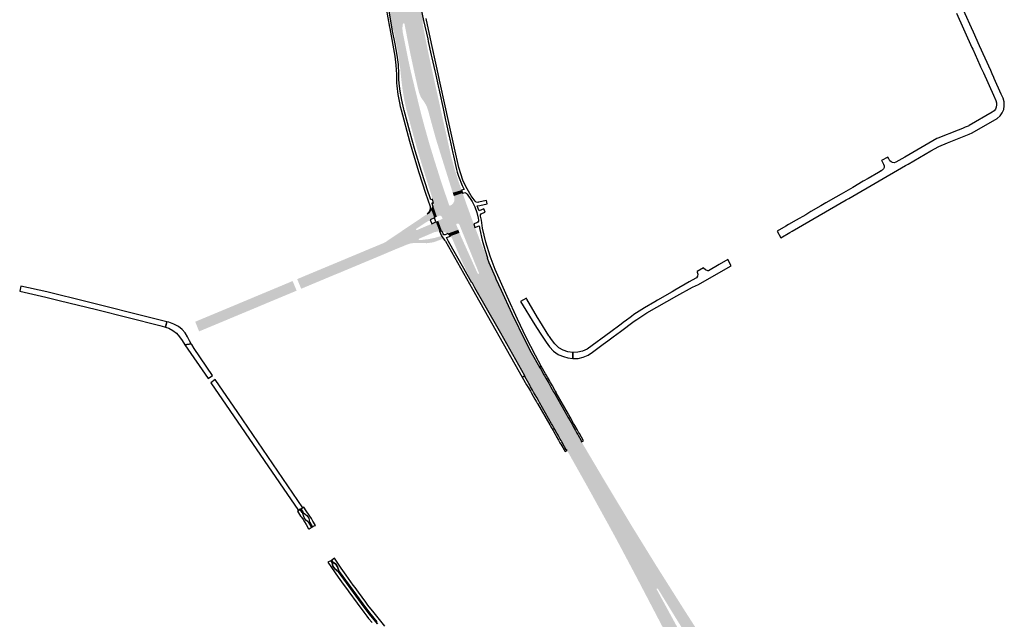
# Model space of a CAD drawing. Header units: metres. Extents: x 124582 to 143330, y 393481 to 406815.
# Tile 67 of 134: x 135129 to 135833, y 396115 to 396544. Entities that reach past the tile are written whole.
import ezdxf

# ---------------------------------------------------------------- set-up
doc = ezdxf.new("R2010")
doc.units = ezdxf.units.M
doc.header["$MEASUREMENT"] = 0
for name, color, linetype, lineweight in [('ir-ARC-asfalt-bestaande fietspaden-niet te inspecteren', 21, 'Continuous', 0), ('ir-ARC-asfalt-bestaande wegen-niet te inspecteren', 151, 'Continuous', 0), ('ir-ARC-asfalt-hoofdwegen-te inspecteren', 5, 'Continuous', 0), ('ir-ARC-fietspaden naastliggend- te inspecteren', 1, 'Continuous', 0)]:
    doc.layers.add(name, color=color, linetype=linetype, lineweight=lineweight)

msp = doc.modelspace()

# ---------------------------------------------------------------- hatches: boundary and pattern name
at = {"layer": 'ir-ARC-asfalt-hoofdwegen-te inspecteren', "linetype": 'Continuous', "lineweight": 13}
for points in [[(135395.832, 396535.671), (135391.834, 396558.54), (135392.249, 396558.251), (135392.565, 396558.646), (135392.526, 396559.018), (135391.949, 396562.29), (135391.794, 396563.353), (135401.127, 396564.867), (135401.67, 396561.881), (135402.277, 396559.84), (135403.325, 396557.987), (135403.934, 396557.865), (135404.32, 396558.351), (135404.039, 396561.312), (135403.873, 396562.28), (135403.367, 396565.253), (135410.104, 396566.389), (135410.361, 396565.095), (135410.98, 396563.552), (135411.938, 396562.193), (135413.184, 396561.092), (135413.716, 396561.001), (135414.007, 396561.455), (135418.022, 396543.01), (135417.608, 396543.141), (135417.321, 396542.816), (135404.404, 396540.314), (135404.347, 396540.608), (135404.153, 396540.968), (135403.753, 396541.054), (135403.617, 396541.017), (135403.186, 396540.623), (135402.917, 396538.748), (135402.87, 396536.855), (135396.662, 396535.673), (135396.64, 396535.787), (135396.191, 396536.044)], [(135438.819, 396419.841), (135438.09, 396422.186), (135430.004, 396448.019), (135426.909, 396457.979), (135424.23, 396467.627), (135421.349, 396478.264), (135420.514, 396480.867), (135419.332, 396483.332), (135417.824, 396485.613), (135415.983, 396488.263), (135414.799, 396491.265), (135414.161, 396493.692), (135411.785, 396504.146), (135408.9, 396517.549), (135406.341, 396530.313), (135404.404, 396540.314), (135417.321, 396542.816), (135417.352, 396540.643), (135418.026, 396536.927), (135419.448, 396529.621), (135419.817, 396527.726), (135420.369, 396524.892), (135421.786, 396517.995), (135422.225, 396515.976), (135424.284, 396506.569), (135424.691, 396504.686), (135426.231, 396497.557), (135426.874, 396494.659), (135427.296, 396492.754), (135427.555, 396491.584), (135430.165, 396479.815), (135432.051, 396471.31), (135432.476, 396469.389), (135434.627, 396459.645), (135435.031, 396457.802), (135436.468, 396451.249), (135437.276, 396447.728), (135437.702, 396445.871), (135437.768, 396445.583), (135440.373, 396436.145), (135440.941, 396434.284), (135441.644, 396432.058), (135443.557, 396426.248), (135444.295, 396424.128), (135445.124, 396421.688)], [(135424.407, 396415.187), (135423.578, 396418.103), (135422.903, 396420.216), (135418.276, 396435.041), (135413.706, 396449.881), (135411.372, 396458.296), (135409.592, 396464.82), (135405.511, 396480.06), (135404.164, 396486.343), (135403.085, 396492.678), (135402.663, 396495.88), (135402.001, 396501.354), (135401.332, 396508.061), (135399.904, 396518.49), (135398.768, 396524.615), (135396.662, 396535.673), (135402.87, 396536.855), (135403.153, 396534.359), (135406.859, 396515.758), (135408.528, 396507.928), (135410.134, 396501.137), (135416.053, 396476.837), (135418.892, 396466.24), (135422.158, 396454.704), (135425.327, 396444.315), (135429.706, 396430.387), (135432.959, 396420.52), (135433.787, 396418.187)], [(135435.227, 396390.568), (135433.348, 396391.537), (135431.3, 396392.064), (135428.44, 396399.768), (135431.582, 396401.285), (135431.096, 396402.406), (135430.671, 396403.05), (135429.995, 396403.422), (135429.223, 396403.435), (135427.454, 396402.615), (135424.89, 396410.556), (135425.079, 396411.466), (135424.976, 396412.389), (135424.894, 396412.791), (135434.578, 396415.888), (135436.292, 396410.902), (135436.547, 396410.607), (135436.935, 396410.565), (135438.369, 396411.419), (135439.442, 396412.697), (135440.036, 396414.257), (135440.086, 396415.925), (135439.584, 396417.517), (135445.866, 396419.614), (135448.269, 396412.745), (135452.882, 396400.064), (135453.889, 396397.496), (135444.745, 396394.106), (135443.525, 396397.196), (135442.984, 396397.742), (135442.217, 396397.795), (135441.707, 396397.595), (135441.399, 396397.321), (135441.387, 396396.908), (135442.817, 396393.359)], [(135329.895, 396352.517), (135328.165, 396356.672), (135352.91, 396367.025), (135386.441, 396380.971), (135388.28, 396381.705), (135390.137, 396382.514), (135391.843, 396383.474), (135395.094, 396385.691), (135415.065, 396399.174), (135418.402, 396401.405), (135421.181, 396403.324), (135420.62, 396404.651), (135422.205, 396405.998), (135423.511, 396407.617), (135425.689, 396401.796), (135422.682, 396400.405), (135419.537, 396398.509), (135412.766, 396393.991), (135412.581, 396393.565), (135412.822, 396393.168), (135413.285, 396393.136), (135423.961, 396397.676), (135426.725, 396398.979), (135429.277, 396392.345), (135425.63, 396391.598), (135414.689, 396386.934), (135408.05, 396384.941), (135405.785, 396384.217)], [(135425.689, 396401.796), (135423.511, 396407.617), (135424.308, 396409.036), (135424.89, 396410.556), (135427.454, 396402.615)], [(135431.3, 396392.064), (135430.292, 396392.242), (135429.277, 396392.345), (135426.725, 396398.979), (135428.44, 396399.768)], [(135490.34, 396288.959), (135473.131, 396319.268), (135461.028, 396340.663), (135455.576, 396350.21), (135454.732, 396351.753), (135453.749, 396353.642), (135452.81, 396355.55), (135448.603, 396364.051), (135445.81, 396369.973), (135442.835, 396376.665), (135441.026, 396380.87), (135438.612, 396386.672), (135437.999, 396387.803), (135437.192, 396388.805), (135443.678, 396391.102), (135444.585, 396388.881), (135456.727, 396361.894), (135457.037, 396361.766), (135457.359, 396361.857), (135457.556, 396362.127), (135457.545, 396362.462), (135446.545, 396389.679), (135445.65, 396391.861), (135454.736, 396395.072), (135455.549, 396392.986), (135458.139, 396386.257), (135460.398, 396380.566), (135463.376, 396373.243), (135464.704, 396370.018), (135469.133, 396359.704), (135469.764, 396358.287), (135473.439, 396350.033), (135475.773, 396344.859), (135481.148, 396333.36), (135490.909, 396313.411), (135495.012, 396305.525), (135500.795, 396294.975), (135495.432, 396291.889)], [(135520.583, 396235.556), (135520.274, 396236.106), (135517.549, 396240.918), (135517.475, 396241.048), (135517, 396241.887), (135516.538, 396242.702), (135515.931, 396243.774), (135514.325, 396246.611), (135513.488, 396248.089), (135512.094, 396250.55), (135511.385, 396251.8), (135510.554, 396253.269), (135509.758, 396254.673), (135501.08, 396269.995), (135500.347, 396271.29), (135499.143, 396273.416), (135496.886, 396277.402), (135496.108, 396278.775), (135494.746, 396281.18), (135493.89, 396282.691), (135493.409, 396283.541), (135490.633, 396288.442), (135490.34, 396288.959), (135495.432, 396291.889), (135500.795, 396294.975), (135501.101, 396294.417), (135503.845, 396289.561), (135504.325, 396288.712), (135505.188, 396287.185), (135506.54, 396284.791), (135507.337, 396283.381), (135508.887, 396280.638), (135510.785, 396277.279), (135511.517, 396275.984), (135520.171, 396260.668), (135520.965, 396259.263), (135521.849, 396257.699), (135522.55, 396256.458), (135523.905, 396254.052), (135524.735, 396252.591), (135526.338, 396249.753), (135526.946, 396248.678), (135527.412, 396247.854), (135527.886, 396247.015), (135527.97, 396246.865), (135530.689, 396242.054), (135530.966, 396241.583)], [(135535.318, 396209.351), (135520.583, 396235.556), (135530.966, 396241.583), (135532.594, 396238.817), (135546.413, 396215.462)], [(135577.057, 396131.88), (135570.26, 396144.89), (135556.16, 396171.43), (135549.93, 396182.85), (135543.993, 396193.591), (135535.318, 396209.351), (135546.413, 396215.462), (135548.52, 396211.9), (135567.13, 396181.01), (135584.48, 396152.9), (135592.267, 396140.571), (135585.579, 396136.48), (135585.18, 396136.741), (135584.756, 396136.526), (135584.73, 396136.05)], [(135609.34, 396098.007), (135601.155, 396111.116), (135596.92, 396117.94), (135585.579, 396136.48), (135592.267, 396140.571), (135604.78, 396120.76), (135613.43, 396107.294), (135613.958, 396106.538), (135614.197, 396105.647), (135614.182, 396105.045), (135613.889, 396103.812), (135615.382, 396101.435)], [(135597.844, 396091.461), (135597.289, 396093.254), (135596.485, 396094.95), (135591.716, 396103.892), (135589.919, 396107.261), (135577.057, 396131.88), (135584.73, 396136.05), (135600.185, 396107.613), (135606.365, 396096.311)]]:
    msp.add_hatch(color=5, dxfattribs=at).paths.add_polyline_path(points)
at = {"layer": 'ir-ARC-fietspaden naastliggend- te inspecteren', "linetype": 'Continuous', "lineweight": 30}
for points in [[(135328.165, 396356.672), (135327.592, 396358.047), (135330.151, 396359.116), (135335.836, 396361.489), (135367.786, 396374.828), (135381.127, 396380.418), (135384.116, 396381.635), (135389.743, 396383.98), (135390.689, 396384.498), (135394.612, 396387.165), (135419.787, 396404.097), (135420.216, 396404.356), (135420.62, 396404.651), (135421.181, 396403.324), (135418.402, 396401.405), (135415.065, 396399.174), (135395.094, 396385.691), (135391.843, 396383.474), (135390.137, 396382.514), (135388.28, 396381.705), (135386.441, 396380.971), (135352.91, 396367.025)], [(135330.467, 396351.143), (135329.895, 396352.517), (135405.785, 396384.217), (135408.05, 396384.941), (135414.689, 396386.934), (135414.442, 396386.588), (135414.54, 396386.174), (135414.916, 396385.976), (135417.019, 396386.102), (135421.644, 396386.665), (135426.209, 396387.597), (135430.684, 396388.894), (135432.981, 396385.946), (135432.004, 396386.58), (135430.842, 396386.497), (135425.99, 396384.73), (135425.453, 396384.568), (135424.277, 396384.267), (135420.399, 396383.753), (135418.726, 396383.766), (135412.166, 396383.815), (135410.973, 396383.838), (135408.611, 396383.571), (135406.346, 396382.847), (135404.044, 396381.877), (135397.987, 396379.425), (135387.796, 396375.085), (135385.95, 396374.328), (135356.347, 396361.945), (135354.592, 396361.244), (135352.088, 396360.198), (135346.628, 396357.919), (135343.661, 396356.68)], [(135255.215, 396326.201), (135254.67, 396327.537), (135255.732, 396328.016), (135284.009, 396339.806), (135299.198, 396346.163), (135312.58, 396351.735), (135324.327, 396356.676), (135324.899, 396355.306)], [(135257.473, 396320.665), (135256.901, 396322.067), (135272.373, 396328.52), (135326.633, 396351.153), (135327.206, 396349.78), (135307.29, 396341.47), (135299.341, 396338.123), (135288.161, 396333.469), (135287.531, 396333.197), (135263.187, 396323.028), (135260.225, 396321.791)]]:
    msp.add_hatch(color=1, dxfattribs=at).paths.add_polyline_path(points)

# ---------------------------------------------------------------- linework, layer by layer
at = {"layer": 'ir-ARC-asfalt-bestaande fietspaden-niet te inspecteren', "color": 11, "linetype": 'Continuous', "lineweight": 30, "flags": 128}
for points in [[(135389.999, 396558.453), (135393.53, 396538.269), (135393.736, 396537.209), (135397.395, 396517.625), (135398.193, 396511.076), (135398.529, 396504.487), (135398.586, 396500), (135398.703, 396498.191), (135398.874, 396496.388), (135399.645, 396490.18), (135400.774, 396484.027), (135401.333, 396481.552), (135401.948, 396479.091), (135407.997, 396456.753), (135410.083, 396449.218), (135414.601, 396434.308), (135419.441, 396419.564), (135422.682, 396410.068), (135422.664, 396408.052), (135421.947, 396406.168), (135420.62, 396404.651), (135422.205, 396405.998), (135423.511, 396407.617), (135424.308, 396409.036), (135424.89, 396410.556), (135424.645, 396410.418), (135424.016, 396412.186), (135424.181, 396412.63), (135424.645, 396412.728), (135424.976, 396412.389), (135424.407, 396415.187), (135423.143, 396414.796), (135422.17, 396417.615), (135421.281, 396420.196), (135416.561, 396434.909), (135412.001, 396449.731), (135409.847, 396457.336), (135408.11, 396463.636), (135404.099, 396478.561), (135403.797, 396479.727), (135402.354, 396486.055), (135401.251, 396492.451), (135401.251, 396492.451), (135400.591, 396497.869), (135400.482, 396498.932), (135400.395, 396500), (135400.275, 396504.912), (135399.977, 396511.66), (135399.057, 396518.351), (135397.583, 396526.424), (135395.832, 396535.671), (135391.834, 396558.54)], [(135414.007, 396561.455), (135418.022, 396543.01), (135420.91, 396529.917), (135421.326, 396528.034), (135423.463, 396518.348), (135423.904, 396516.347), (135425.98, 396506.938), (135426.395, 396505.057), (135428.604, 396495.042), (135429.025, 396493.137), (135429.283, 396491.966), (135431.88, 396480.195), (135433.759, 396471.688), (135434.184, 396469.767), (135436.337, 396460.02), (135436.744, 396458.179), (135438.967, 396448.112), (135439.378, 396446.251), (135441.53, 396436.524), (135441.767, 396435.58), (135442.027, 396434.647), (135442.503, 396433.136), (135443.043, 396431.646), (135445.589, 396425.079), (135447.059, 396422.258), (135445.124, 396421.688), (135445.866, 396419.614), (135446.676, 396419.853), (135447.594, 396419.901), (135448.446, 396419.554), (135449.07, 396418.879), (135452.615, 396413.46), (135454.688, 396409.724), (135456.168, 396405.717), (135457.02, 396401.53), (135457.203, 396400.306), (135457.139, 396399.465), (135456.732, 396398.725), (135456.055, 396398.221), (135453.889, 396397.496), (135454.736, 396395.072), (135457.743, 396396.221), (135458.281, 396393.48), (135459.918, 396385.93), (135462.027, 396378.498), (135463.718, 396373.375), (135463.376, 396373.243), (135464.704, 396370.018), (135469.133, 396359.704), (135469.764, 396358.287), (135473.439, 396350.033), (135475.773, 396344.859), (135481.148, 396333.36), (135490.909, 396313.411), (135495.012, 396305.525), (135500.795, 396294.975), (135500.795, 396294.975), (135502.17, 396295.77), (135497.98, 396303.338), (135491.414, 396316.271), (135485.168, 396329.362), (135477.636, 396345.707), (135469.182, 396364.888), (135465.479, 396374.574), (135462.457, 396384.493), (135460.13, 396394.598), (135459.299, 396400.146), (135458.664, 396403.16), (135458.78, 396404.067), (135459.274, 396404.838), (135460.049, 396405.323), (135461.914, 396406.014), (135461.163, 396408.26), (135459.41, 396407.568), (135457.782, 396406.902), (135457.105, 396408.648), (135456.374, 396410.431), (135458.103, 396410.816), (135463.351, 396411.89), (135462.953, 396414.217), (135457.345, 396413.075), (135456.84, 396412.958), (135455.683, 396413.058), (135454.753, 396413.752), (135452.074, 396417.595), (135449.03, 396422.742), (135446.397, 396428.112), (135446.15, 396428.738), (135444.523, 396433.306), (135443.244, 396437.983), (135440.167, 396451.74), (135437.338, 396464.683), (135433.489, 396481.998), (135429.956, 396498.25), (135427.229, 396510.412), (135423.735, 396526.473), (135419.785, 396544.412)], [(135390.385, 396109.858), (135385.471, 396115.648), (135382.587, 396119.23), (135378.214, 396124.865), (135376.581, 396127.049), (135371.466, 396134.05), (135368.962, 396137.547), (135367.735, 396139.218), (135362.726, 396146.176), (135359.081, 396151.239), (135357.517, 396153.412), (135354.223, 396158.358), (135353.33, 396157.61), (135351.84, 396156.63), (135350.45, 396155.96), (135349.45, 396155.609), (135354.654, 396147.99), (135356.869, 396144.923), (135360.5, 396139.894), (135363.546, 396135.677), (135364.54, 396134.283), (135370.396, 396126.206), (135375.206, 396119.774), (135377.304, 396117.06), (135378.603, 396115.373), (135381.119, 396112.316)], [(135385.026, 396111.449), (135379.15, 396118.685), (135373.538, 396126.128), (135357.193, 396148.692), (135355.734, 396149.894), (135354.466, 396150.818), (135353.085, 396152.741), (135352.505, 396155.333), (135351.891, 396156.325), (135352.339, 396156.6), (135352.884, 396155.779), (135355.136, 396154.216), (135356.473, 396152.278), (135356.989, 396150.752), (135357.673, 396148.927), (135374.445, 396125.784), (135379.425, 396119.225), (135384.626, 396112.84)]]:
    msp.add_lwpolyline(points, dxfattribs=at)
for points in [[(135423.961, 396397.676), (135426.725, 396398.979), (135425.689, 396401.796), (135422.682, 396400.405), (135423.961, 396397.676)], [(135430.684, 396388.894), (135432.981, 396385.946), (135433.557, 396385.071), (135452.948, 396350.743), (135488.574, 396287.955), (135490.34, 396288.959), (135473.131, 396319.268), (135461.028, 396340.663), (135455.576, 396350.21), (135454.732, 396351.753), (135453.749, 396353.642), (135452.81, 396355.55), (135452.522, 396355.374), (135446.74, 396365.617), (135435.859, 396384.983), (135434.299, 396387.786), (135437.192, 396388.805), (135435.227, 396390.568), (135433.303, 396389.814), (135432.532, 396389.82), (135431.97, 396390.348), (135431.3, 396392.064), (135430.292, 396392.242), (135429.277, 396392.345), (135430.684, 396388.894)], [(135129.166, 396349.38), (135147.851, 396345.193), (135157.368, 396342.866), (135183.995, 396336.238), (135229.477, 396324.851), (135232.748, 396323.894), (135233.323, 396323.694), (135234.467, 396327.541), (135167.948, 396344.228), (135158.04, 396346.682), (135148.584, 396348.975), (135130.009, 396353.096), (135129.166, 396349.38)], [(135242.685, 396324.131), (135239.393, 396325.921), (135235.868, 396327.19), (135234.467, 396327.541), (135233.323, 396323.694), (135235.705, 396322.863), (135238.596, 396321.297), (135241.183, 396319.268), (135243.392, 396316.833), (135245.295, 396314.147), (135247.328, 396311.145), (135251.888, 396311.654), (135250.701, 396313.789), (135249.127, 396316.823), (135247.431, 396319.633), (135245.26, 396322.096), (135242.685, 396324.131)], [(135247.328, 396311.145), (135263.929, 396286.878), (135267.115, 396289.052), (135253.948, 396308.305), (135252.163, 396311.159), (135251.888, 396311.654), (135247.328, 396311.145)], [(135504.542, 396288.837), (135505.405, 396287.31), (135506.757, 396284.915), (135507.553, 396283.505), (135509.088, 396280.787), (135510.999, 396277.402), (135511.731, 396276.106), (135520.38, 396260.789), (135521.174, 396259.383), (135522.058, 396257.817), (135522.758, 396256.576), (135524.115, 396254.172), (135524.941, 396252.71), (135526.544, 396249.872), (135527.152, 396248.796), (135527.617, 396247.971), (135528.091, 396247.133), (135528.176, 396246.982), (135530.892, 396242.172), (135530.689, 396242.054), (135530.966, 396241.583), (135532.352, 396242.386), (135529.369, 396247.663), (135529.283, 396247.816), (135528.809, 396248.655), (135528.343, 396249.479), (135527.734, 396250.556), (135526.13, 396253.393), (135525.305, 396254.853), (135523.95, 396257.25), (135523.25, 396258.489), (135522.359, 396260.065), (135522.301, 396260.168), (135521.804, 396261.047), (135521.565, 396261.471), (135512.91, 396276.783), (135512.712, 396277.133), (135512.218, 396278.006), (135512.177, 396278.078), (135510.186, 396281.601), (135508.73, 396284.178), (135507.931, 396285.592), (135506.578, 396287.984), (135505.714, 396289.513), (135505.234, 396290.362), (135502.17, 396295.77), (135500.795, 396294.975), (135501.101, 396294.417), (135501.312, 396294.557), (135504.062, 396289.687), (135504.542, 396288.837)], [(135490.633, 396288.442), (135490.34, 396288.959), (135488.574, 396287.955), (135491.682, 396282.544), (135492.168, 396281.698), (135493.032, 396280.194), (135494.409, 396277.796), (135495.192, 396276.433), (135497.587, 396272.263), (135498.691, 396270.34), (135498.726, 396270.279), (135499.232, 396269.398), (135499.432, 396269.05), (135508.203, 396253.778), (135508.434, 396253.376), (135508.938, 396252.499), (135509.007, 396252.379), (135509.84, 396250.929), (135510.557, 396249.681), (135511.97, 396247.221), (135512.818, 396245.745), (135514.441, 396242.918), (135515.054, 396241.851), (135515.521, 396241.038), (135516, 396240.203), (135516.073, 396240.077), (135519.147, 396234.723), (135520.583, 396235.556), (135520.274, 396236.106), (135520.045, 396236.004), (135517.331, 396240.794), (135517.257, 396240.924), (135516.782, 396241.762), (135516.32, 396242.577), (135515.713, 396243.649), (135514.106, 396246.485), (135513.268, 396247.963), (135511.873, 396250.425), (135511.164, 396251.676), (135510.333, 396253.142), (135509.538, 396254.546), (135500.856, 396269.867), (135500.123, 396271.161), (135498.933, 396273.261), (135496.66, 396277.273), (135495.882, 396278.645), (135494.519, 396281.05), (135493.663, 396282.56), (135493.182, 396283.41), (135490.392, 396288.333), (135490.633, 396288.442)], [(135331.621, 396194.506), (135285.187, 396262.592), (135269.049, 396286.163), (135265.879, 396283.97), (135328.436, 396192.456), (135329.717, 396193.538), (135330.168, 396193.797), (135331.621, 396194.506)], [(135327.751, 396191.999), (135330.082, 396188.563), (135330.449, 396187.98), (135331.324, 396186.709), (135331.783, 396186.043), (135332.857, 396184.363), (135333.916, 396182.628), (135335.757, 396179.434), (135335.904, 396179.111), (135336.25, 396179.42), (135337.61, 396180.43), (135338.79, 396181.09), (135340.3, 396181.77), (135340.682, 396181.893), (135340.538, 396182.217), (135338.885, 396185.005), (135337.844, 396186.718), (135336.203, 396189.26), (135334.09, 396192.384), (135332.328, 396194.985), (135331.621, 396194.506), (135330.168, 396193.797), (135330.278, 396193.632), (135331.716, 396191.472), (135331.728, 396191.331), (135333.381, 396189.989), (135334.606, 396188.993), (135335.898, 396187.052), (135336.455, 396184.216), (135336.596, 396184.018), (135338.31, 396181.113), (135337.864, 396180.837), (135336.027, 396183.97), (135333.821, 396185.571), (135332.534, 396187.559), (135332.053, 396189.06), (135331.393, 396191.125), (135331.262, 396191.19), (135329.841, 396193.35), (135329.717, 396193.538), (135328.436, 396192.456), (135327.751, 396191.999)]]:
    msp.add_lwpolyline(points, close=True, dxfattribs=at)
at = {"layer": 'ir-ARC-asfalt-bestaande wegen-niet te inspecteren', "color": 7, "linetype": 'Continuous', "lineweight": 30, "flags": 128}
for points in [[(135798.998, 396548.248), (135810.006, 396523.828), (135810.648, 396522.414), (135815.769, 396511.143), (135816.302, 396509.97), (135818.311, 396505.597), (135825.565, 396489.538), (135827.224, 396485.728), (135827.683, 396484.231), (135827.782, 396482.669), (135827.515, 396481.126), (135826.889, 396479.669), (135825.916, 396478.416), (135824.658, 396477.449), (135808.216, 396467.898), (135807.833, 396467.708), (135807.51, 396467.547), (135805.272, 396466.657), (135803.359, 396465.896), (135800.311, 396464.683), (135785.702, 396458.871), (135784.999, 396458.564), (135762.198, 396445.341), (135755.624, 396441.673), (135754.497, 396441.276), (135753.304, 396441.346), (135752.231, 396441.872), (135751.444, 396442.771), (135750.409, 396444.509), (135749.906, 396445.354), (135745.466, 396442.779), (135745.568, 396442.595), (135746.928, 396440.153), (135747.32, 396439.047), (135747.265, 396437.876), (135746.771, 396436.812), (135745.911, 396436.014), (135745.043, 396435.492), (135745.095, 396435.405), (135743.282, 396434.352), (135735.822, 396430.022), (135732.35, 396428.007), (135724.874, 396423.667), (135721.538, 396421.731), (135716.593, 396418.86), (135712.889, 396416.71), (135705.732, 396412.556), (135702.132, 396410.466), (135695.014, 396406.335), (135691.217, 396404.131), (135684.501, 396400.233), (135678.935, 396397.002), (135677.137, 396395.958), (135670.803, 396392.282), (135673.528, 396387.632), (135679.795, 396391.375), (135681.545, 396392.326), (135720.277, 396414.741), (135722.076, 396415.766), (135762.653, 396439.221), (135764.48, 396440.257), (135780.78, 396449.887), (135786.54, 396452.967), (135792.527, 396455.579), (135808.233, 396461.699), (135810.204, 396462.667), (135828.156, 396472.989), (135830.181, 396474.77), (135831.755, 396476.961), (135832.796, 396479.449), (135833.251, 396482.108), (135833.098, 396484.801), (135832.343, 396487.39), (135831.076, 396490.305), (135825.97, 396501.663), (135825.803, 396502.302), (135824.662, 396504.819), (135823.513, 396507.353), (135823.513, 396507.353), (135815.536, 396524.942), (135811.142, 396534.741), (135809.831, 396537.687), (135800.68, 396557.94)], [(135384.626, 396112.84), (135379.425, 396119.225), (135374.445, 396125.784), (135357.673, 396148.927), (135356.989, 396150.752), (135356.473, 396152.278), (135355.136, 396154.216), (135352.884, 396155.779), (135352.339, 396156.6), (135351.891, 396156.325), (135352.505, 396155.333), (135353.085, 396152.741), (135354.466, 396150.818), (135355.734, 396149.894), (135357.193, 396148.692), (135373.538, 396126.128), (135379.15, 396118.685), (135385.026, 396111.449)]]:
    msp.add_lwpolyline(points, dxfattribs=at)
for points in [[(135524.628, 396305.595), (135524.649, 396301.328), (135528.428, 396301.364), (135532.125, 396302.147), (135535.595, 396303.645), (135538.699, 396305.801), (135543.514, 396309.356), (135546.41, 396311.494), (135549.699, 396313.923), (135553.494, 396316.725), (135558.733, 396320.603), (135568.586, 396327.895), (135570.461, 396329.072), (135573.935, 396331.577), (135577.558, 396333.861), (135598.97, 396346.133), (135610.292, 396352.176), (135612.363, 396353.144), (135614.503, 396354.18), (135625.878, 396360.548), (135638.042, 396367.585), (135635.493, 396371.994), (135629.408, 396368.463), (135621.621, 396363.944), (135621.366, 396363.887), (135621.158, 396363.923), (135619.533, 396364.576), (135618.249, 396365.766), (135618.073, 396366.055), (135613.553, 396363.42), (135613.723, 396363.071), (135614.156, 396361.66), (135613.94, 396360.2), (135613.117, 396358.975), (135610.012, 396357.263), (135607.99, 396356.125), (135597.69, 396350.146), (135595.691, 396348.957), (135585.32, 396342.976), (135583.357, 396341.828), (135575.854, 396337.398), (135568.4, 396332.62), (135566.673, 396331.4), (135562.162, 396328.016), (135561.762, 396327.716), (135558.389, 396325.201), (135551.934, 396320.447), (135534.933, 396307.92), (135531.658, 396306.524), (135528.185, 396305.741), (135524.628, 396305.595)], [(135505.57, 396313.015), (135508.018, 396309.614), (135510.955, 396306.624), (135514.311, 396304.115), (135514.715, 396303.934), (135517.929, 396302.721), (135521.253, 396301.849), (135524.649, 396301.328), (135524.628, 396305.595), (135521.103, 396306.092), (135517.724, 396307.215), (135514.603, 396308.928), (135511.801, 396311.679), (135509.44, 396314.818), (135507.915, 396317.114), (135507.647, 396317.537), (135501.026, 396327.991), (135499.931, 396329.797), (135499.356, 396330.63), (135491.786, 396343.66), (135491.487, 396344.176), (135491.587, 396344.229), (135491.47, 396344.444), (135487.322, 396342.014), (135497.549, 396325.452), (135501.302, 396319.499), (135505.57, 396313.015)]]:
    msp.add_lwpolyline(points, close=True, dxfattribs=at)
at = {"layer": 'ir-ARC-asfalt-hoofdwegen-te inspecteren', "color": 5, "linetype": 'Continuous', "lineweight": 13, "extrusion": (0, 0, -1)}
for points in [[(-135445.866, 396419.614), (-135445.124, 396421.688), (-135439.584, 396417.517), (-135438.819, 396419.841)], [(-135424.407, 396415.187), (-135424.894, 396412.791), (-135433.787, 396418.187), (-135434.578, 396415.888)], [(-135256.901, 396322.067), (-135272.373, 396328.52), (-135255.215, 396326.201), (-135270.651, 396332.648)]]:
    msp.add_solid(points, dxfattribs=at)
at = {"layer": 'ir-ARC-asfalt-hoofdwegen-te inspecteren', "color": 5, "linetype": 'Continuous', "lineweight": 13}
for points in [[(135437.192, 396388.805), (135443.678, 396391.102), (135435.227, 396390.568), (135442.817, 396393.359)], [(135444.745, 396394.106), (135445.65, 396391.861), (135453.889, 396397.496), (135454.736, 396395.072)], [(135272.373, 396328.52), (135326.633, 396351.153), (135270.651, 396332.648), (135324.899, 396355.306)]]:
    msp.add_solid(points, dxfattribs=at)

doc.saveas('drawing.dxf')
